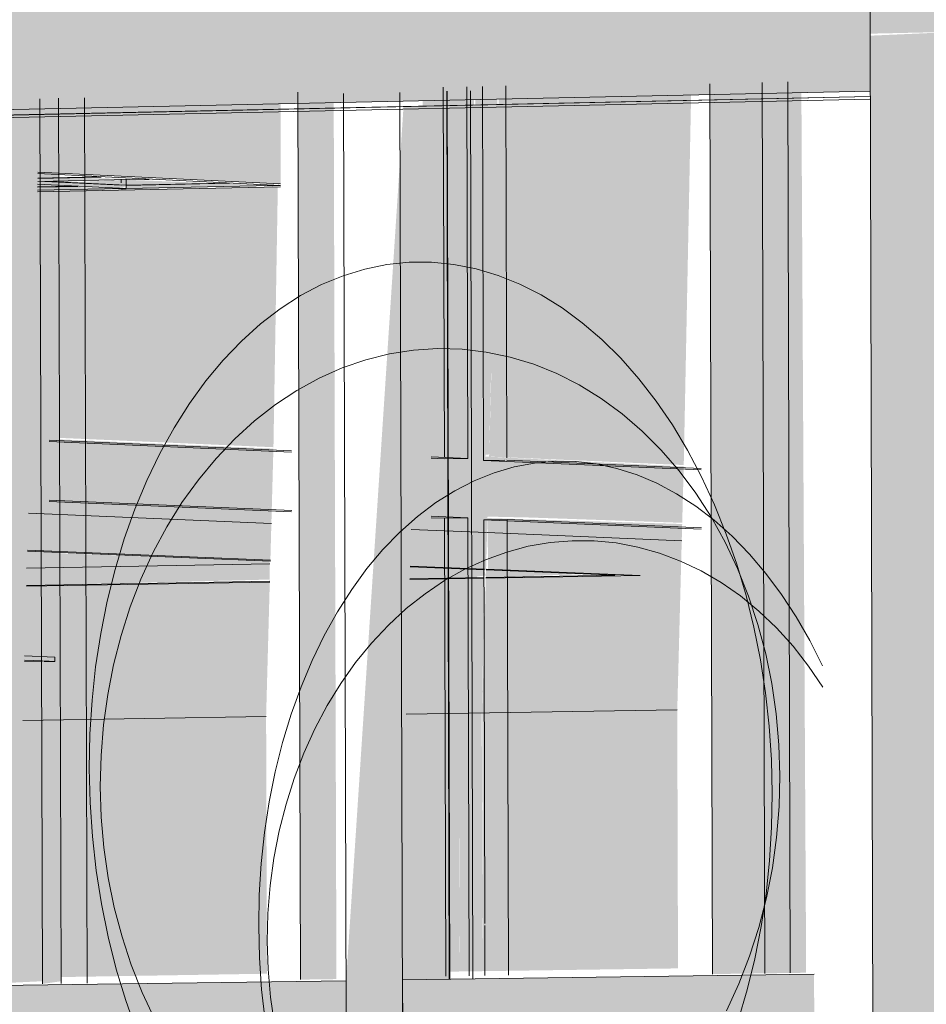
# Model space of a CAD drawing. Header units: metres. Extents: x -29 to 486, y -1 to 6.
# Tile 88 of 165: x 169.391521 to 169.391926, y 0.704276 to 0.704715. Entities that reach past the tile are written whole.
import ezdxf

# ---------------------------------------------------------------- set-up
doc = ezdxf.new("R2010")
doc.units = ezdxf.units.M
for name, color, linetype, lineweight in [('A-CLNG', 13, 'Continuous', 18), ('A-GLAZ-CURT', 52, 'Continuous', 18), ('A-GLAZ-CWMG', 51, 'Continuous', 18), ('E-LITE-EQPM', 33, 'Continuous', 9)]:
    doc.layers.add(name, color=color, linetype=linetype, lineweight=lineweight)

msp = doc.modelspace()

# ---------------------------------------------------------------- hatches: boundary and pattern name
at = {"layer": 'A-GLAZ-CURT', "lineweight": 9, "transparency": 33554471}
h = msp.add_hatch(color=256, dxfattribs=at)
h.paths.add_polyline_path([(169.39171167, 0.70446642), (169.39171872, 0.70446764), (169.39171864, 0.70447056), (169.39171165, 0.70447085), (169.39171166, 0.70446722)], flags=0)
h.paths.add_polyline_path([(169.39172619, 0.70474442), (169.39172579, 0.70478123), (169.39171907, 0.7047816), (169.39171981, 0.70474476), (169.39172576, 0.70474444)], flags=0)
h.paths.add_polyline_path([(169.39172591, 0.70478974), (169.39172702, 0.70489263), (169.39174189, 0.70489263), (169.39182414, 0.70488769), (169.39182411, 0.70490717), (169.39170386, 0.70490406), (169.39170419, 0.70489489), (169.39172, 0.70489394), (169.39171965, 0.70479008), (169.3917256, 0.70478975)], flags=0)
h.paths.add_polyline_path([(169.39164136, 0.70489866), (169.39164103, 0.70490244), (169.39160706, 0.70490072), (169.39164093, 0.70489869)], flags=0)
h.paths.add_polyline_path([(169.39154677, 0.70498596), (169.3916436, 0.70498862), (169.39164409, 0.70501248), (169.39154737, 0.70500978), (169.39154719, 0.70500272)], flags=0)
h.paths.add_polyline_path([(169.39175575, 0.7049917), (169.3918267, 0.70499365), (169.39182711, 0.70501759), (169.39170658, 0.70501423), (169.39170709, 0.70500004), (169.39174299, 0.70499965), (169.3917496, 0.70499819), (169.39175587, 0.70499656), (169.39175578, 0.7049929)], flags=0)
h = msp.add_hatch(color=256, dxfattribs=at)
h.paths.add_polyline_path([(169.39186516, 0.70420678), (169.39186502, 0.7042573), (169.39183031, 0.70425585), (169.39183045, 0.70420782), (169.39185381, 0.70420712)], flags=0)
h.paths.add_polyline_path([(169.39166273, 0.70421295), (169.39166256, 0.70425468), (169.39164656, 0.70425446), (169.39164668, 0.70421343), (169.39166256, 0.70421295)], flags=0)
h.paths.add_polyline_path([(169.39164646, 0.70428744), (169.39166251, 0.70428767), (169.39166128, 0.70468346), (169.3916453, 0.70468312), (169.39164646, 0.70428767)], flags=0)
h.paths.add_polyline_path([(169.39183022, 0.70428991), (169.39186492, 0.70429041), (169.39186379, 0.70468768), (169.39182908, 0.70468692), (169.39183021, 0.70429283)], flags=0)
h.paths.add_polyline_path([(169.39164514, 0.70473684), (169.39166119, 0.7047372), (169.39166028, 0.70490206), (169.39164466, 0.70490166), (169.39164514, 0.7047376)], flags=0)
h.paths.add_polyline_path([(169.39182893, 0.70474082), (169.39186364, 0.70474178), (169.39186285, 0.70501834), (169.39182814, 0.70501637), (169.39182892, 0.70474178)], flags=0)
h.paths.add_polyline_path([(169.39166056, 0.70495328), (169.39166028, 0.70501289), (169.39164433, 0.70501245), (169.3916445, 0.7049543), (169.39166028, 0.7049533)], flags=0)
h = msp.add_hatch(color=256, dxfattribs=at)
h.paths.add_polyline_path([(169.39153153, 0.7042167), (169.39153142, 0.70425263), (169.39149642, 0.70425216), (169.39149652, 0.70421774), (169.39152013, 0.70421704)], flags=0)
h.paths.add_polyline_path([(169.39149632, 0.70428503), (169.39153132, 0.70428673), (169.39153014, 0.70468024), (169.39149514, 0.70467948), (169.39149595, 0.70441092), (169.39149595, 0.70441069), (169.39149632, 0.70428638)], flags=0)
h.paths.add_polyline_path([(169.39149498, 0.70473303), (169.39152998, 0.70473383), (169.39152916, 0.70500877), (169.39149415, 0.70500778), (169.39149497, 0.70473487)], flags=0)
h = msp.add_hatch(color=256, dxfattribs=at)
h.paths.add_polyline_path([(169.39171767, 0.7042131), (169.39171684, 0.70425796), (169.39171048, 0.70425765), (169.39171076, 0.70421331), (169.39171684, 0.70421312)], flags=0)
h.paths.add_polyline_path([(169.39171038, 0.70429097), (169.39171744, 0.70429107), (169.39171685, 0.7044062), (169.39171004, 0.70440609), (169.39171037, 0.70429539)], flags=0)
h.paths.add_polyline_path([(169.39182454, 0.70494356), (169.39182646, 0.70499364), (169.39175575, 0.7049917), (169.3917538, 0.70494798), (169.39182415, 0.70494359)], flags=0)
h.paths.add_polyline_path([(169.39164178, 0.70495499), (169.39164343, 0.70498861), (169.39154677, 0.70498596), (169.39154514, 0.70496103), (169.39164151, 0.70495501)], flags=0)
at = {"layer": 'A-GLAZ-CURT', "transparency": 33554471}
h = msp.add_hatch(color=256, dxfattribs=at)
h.paths.add_polyline_path([(169.3915369, 0.70450245), (169.39153762, 0.7045284), (169.3915261, 0.7045289), (169.39152632, 0.70450289), (169.39153519, 0.70450252)], flags=0)
h.paths.add_polyline_path([(169.39153631, 0.70489886), (169.39154784, 0.70489916), (169.39154882, 0.70494806), (169.39153769, 0.70494875), (169.39153637, 0.70490082)], flags=0)
at = {"layer": 'A-GLAZ-CURT', "lineweight": 9, "transparency": 33554471}
h = msp.add_hatch(color=256, dxfattribs=at)
h.paths.add_polyline_path([(169.39171004, 0.70440609), (169.3917171, 0.7044062), (169.39171864, 0.70446654), (169.39171167, 0.70446642), (169.39171021, 0.70441242)], flags=0)
h.paths.add_polyline_path([(169.39171883, 0.70447053), (169.39172044, 0.70449411), (169.39174802, 0.70449351), (169.39181674, 0.70449113), (169.3918174, 0.70451624), (169.39172019, 0.70452112), (169.39172403, 0.70468639), (169.39171758, 0.70468625), (169.39171315, 0.70452142), (169.39169674, 0.70452123), (169.3916967, 0.70449568), (169.39171241, 0.70449398), (169.39171269, 0.70447078), (169.39171876, 0.70447053)], flags=0)
h.paths.add_polyline_path([(169.39163369, 0.70449835), (169.39163439, 0.7045242), (169.39153762, 0.7045284), (169.39153775, 0.70450241), (169.39163206, 0.70449842)], flags=0)
h.paths.add_polyline_path([(169.39171902, 0.70473973), (169.39172607, 0.70473989), (169.39172576, 0.70474444), (169.39171915, 0.70474479), (169.39171902, 0.70473987)], flags=0)
h.paths.add_polyline_path([(169.39154784, 0.70489916), (169.39166072, 0.70490265), (169.39166006, 0.70491663), (169.39165819, 0.70491787), (169.39165897, 0.70491968), (169.39166122, 0.7049208), (169.39166146, 0.70494108), (169.39154919, 0.70494804), (169.39154796, 0.70490367)], flags=0)
h.paths.add_polyline_path([(169.39170704, 0.70490327), (169.39182774, 0.70490638), (169.39182838, 0.70493074), (169.39170798, 0.7049382), (169.39170814, 0.70492096), (169.39173792, 0.70492123), (169.3917937, 0.70491668), (169.39179245, 0.70491487), (169.3917073, 0.70491299), (169.39170711, 0.70490613)], flags=0)
h = msp.add_hatch(color=256, dxfattribs=at)
h.paths.add_polyline_path([(169.39171315, 0.70452142), (169.39171758, 0.70468625), (169.39170118, 0.70468589), (169.39169749, 0.7045221)], flags=0)
h.paths.add_polyline_path([(169.39163441, 0.70452485), (169.39163636, 0.70464095), (169.39152913, 0.70463871), (169.39152714, 0.70452951), (169.39163286, 0.70452491)], flags=0)
h.paths.add_polyline_path([(169.39148265, 0.70453145), (169.39148384, 0.70457432), (169.39143828, 0.70457342), (169.39143716, 0.70453342), (169.39148092, 0.70453152)], flags=0)
h.paths.add_polyline_path([(169.39148386, 0.70457472), (169.39148561, 0.7046378), (169.39144004, 0.70463632), (169.39143851, 0.70457678), (169.39148226, 0.70457479)], flags=0)
h.paths.add_polyline_path([(169.3916376, 0.70464222), (169.39163768, 0.70468451), (169.39153033, 0.70468219), (169.39152937, 0.70464749), (169.3916364, 0.70464228)], flags=0)
h.paths.add_polyline_path([(169.39148594, 0.70464961), (169.39148681, 0.70468124), (169.39144127, 0.70468025), (169.39144078, 0.70465007), (169.39147342, 0.70465022), (169.39148457, 0.70464967)], flags=0)
h.paths.add_polyline_path([(169.39144275, 0.70473346), (169.39148829, 0.7047345), (169.39148788, 0.70475715), (169.39144348, 0.70475952), (169.39144282, 0.70473575)], flags=0)
h.paths.add_polyline_path([(169.3915318, 0.70473548), (169.39164022, 0.7047387), (169.39163962, 0.70474904), (169.39153233, 0.70475477), (169.39153185, 0.70473729)], flags=0)
h.paths.add_polyline_path([(169.39170262, 0.70473936), (169.39171902, 0.70473987), (169.39171915, 0.70474479), (169.39170279, 0.70474567), (169.39170266, 0.70474079)], flags=0)
at = {"layer": 'A-GLAZ-CURT', "transparency": 33554471}
h = msp.add_hatch(color=256, dxfattribs=at)
h.paths.add_polyline_path([(169.39172017, 0.70452047), (169.39173063, 0.70452164), (169.39173446, 0.70468661), (169.39172463, 0.7046864), (169.39172018, 0.70452066)], flags=0)
h.paths.add_polyline_path([(169.39172607, 0.70473989), (169.39173653, 0.70474127), (169.39173616, 0.70474389), (169.39172619, 0.70474442), (169.39172611, 0.70474127)], flags=0)
at = {"layer": 'A-GLAZ-CURT', "lineweight": 9, "transparency": 33554471}
h = msp.add_hatch(color=256, dxfattribs=at)
h.paths.add_polyline_path([(169.39181742, 0.70451689), (169.39182083, 0.70468849), (169.39173506, 0.70468663), (169.39173061, 0.70452066), (169.39181579, 0.70451696)], flags=0)
h.paths.add_polyline_path([(169.3917365, 0.70474013), (169.39178519, 0.70474127), (169.39173658, 0.70474305), (169.39173653, 0.70474127)], flags=0)
h = msp.add_hatch(color=256, dxfattribs=at)
h.paths.add_polyline_path([(169.39171286, 0.70428763), (169.39171307, 0.70428763), (169.39171286, 0.70429227)], flags=0)
h.paths.add_polyline_path([(169.39186492, 0.70429041), (169.39187202, 0.70429051), (169.39186986, 0.70468782), (169.39186379, 0.70468768), (169.39186492, 0.70429283)], flags=0)
h = msp.add_hatch(color=256, dxfattribs=at)
h.paths.add_polyline_path([(169.39131282, 0.70403261), (169.39131316, 0.70403261), (169.39128524, 0.70424957), (169.3913081, 0.70424917), (169.39166693, 0.70425401), (169.39166756, 0.70403956), (169.39171357, 0.7040408), (169.39171316, 0.70425465), (169.39187565, 0.70425779), (169.39187556, 0.70428992), (169.39171292, 0.70428762), (169.39173978, 0.70467773), (169.39131086, 0.7046685), (169.39131282, 0.70403749)], flags=0)
h.paths.add_polyline_path([(169.39128441, 0.70428156), (169.3913112, 0.7046685), (169.39169243, 0.70467671), (169.39166683, 0.70428697), (169.39128525, 0.70428157)], flags=0)
for points in [[(169.39153132, 0.70428553), (169.39153973, 0.70428673), (169.39153832, 0.70468043), (169.39153014, 0.70468024), (169.39153132, 0.70428638)], [(169.39172916, 0.70446673), (169.39177315, 0.70446829), (169.39172915, 0.70447012), (169.39172916, 0.70446752)]]:
    msp.add_hatch(color=256, dxfattribs=at).paths.add_polyline_path(points, flags=0)
h = msp.add_hatch(color=256, dxfattribs=at)
h.paths.add_polyline_path([(169.39143828, 0.70457342), (169.3914698, 0.70457464), (169.39143829, 0.704576), (169.39143828, 0.70457354)], flags=0)
h.paths.add_polyline_path([(169.39144005, 0.70463685), (169.39148562, 0.70463881), (169.39148562, 0.70463941), (169.39144006, 0.70464137), (169.39144006, 0.70463726)], flags=0)
h.paths.add_polyline_path([(169.39152913, 0.70463871), (169.39163406, 0.70464158), (169.39156875, 0.70464408), (169.39156876, 0.70464022), (169.39156182, 0.7046404), (169.39152914, 0.70464136), (169.39152914, 0.70463902)], flags=0)
h.paths.add_polyline_path([(169.39163758, 0.70464157), (169.3916364, 0.70464228), (169.39163638, 0.70464163)], flags=0)
h.paths.add_polyline_path([(169.39148592, 0.70464895), (169.39148594, 0.70464961), (169.39145188, 0.7046503), (169.3914734, 0.70464956), (169.39148455, 0.70464902)], flags=0)
h = msp.add_hatch(color=256, dxfattribs=at)
h.paths.add_polyline_path([(169.39148565, 0.70463941), (169.39148565, 0.70464105), (169.39148434, 0.70464228), (169.39148574, 0.70464306), (169.39148573, 0.70464394), (169.39144019, 0.70464186), (169.39144051, 0.70464136), (169.39144599, 0.70464132), (169.39148425, 0.70463947)], flags=0)
h.paths.add_polyline_path([(169.39156643, 0.70464017), (169.39156876, 0.70464136), (169.39156876, 0.7046417), (169.39154207, 0.70464349), (169.39157696, 0.70464436), (169.3915395, 0.70464507), (169.39152925, 0.70464437), (169.39152922, 0.70464197), (169.39156543, 0.70464022)], flags=0)
h.paths.add_polyline_path([(169.39148578, 0.70464408), (169.39148465, 0.70464579), (169.39148585, 0.70464644), (169.39148584, 0.70464794), (169.39144029, 0.70464578), (169.39144063, 0.70464535), (169.39146548, 0.70464506), (169.3914844, 0.70464414)], flags=0)
h.paths.add_polyline_path([(169.39148591, 0.70464879), (169.39148592, 0.70464895), (169.39144878, 0.70464968), (169.3914734, 0.7046494), (169.39148454, 0.70464886)], flags=0)
h = msp.add_hatch(color=256, dxfattribs=at)
h.paths.add_polyline_path([(169.39143347, 0.70440156), (169.39147906, 0.7044023), (169.39147938, 0.70441361), (169.39143378, 0.70441241), (169.39143362, 0.70440667)], flags=0)
h.paths.add_polyline_path([(169.39152262, 0.70440302), (169.39163114, 0.70440479), (169.39163278, 0.70446504), (169.39152428, 0.70446314), (169.39152454, 0.70443172), (169.39153692, 0.70443092), (169.39153687, 0.70442935), (169.39152332, 0.70442855), (169.39152277, 0.70440852)], flags=0)
h.paths.add_polyline_path([(169.39169363, 0.70440582), (169.39171004, 0.70440609), (169.39171167, 0.70446642), (169.39169525, 0.70446613), (169.3916938, 0.70441208)], flags=0)
h.paths.add_polyline_path([(169.39147938, 0.70441381), (169.3914797, 0.70442893), (169.39144912, 0.70443092), (169.39144915, 0.70443201), (169.39147991, 0.70443281), (169.39148073, 0.70446237), (169.39143515, 0.70446157), (169.39143462, 0.70441553), (169.3914773, 0.70441389)], flags=0)
h.paths.add_polyline_path([(169.39147981, 0.70442905), (169.39147971, 0.70442909), (169.39147971, 0.70442905)], flags=0)
h.paths.add_polyline_path([(169.39171178, 0.70447082), (169.39171243, 0.70449502), (169.39169602, 0.70449465), (169.39169598, 0.70447147)], flags=0)
h.paths.add_polyline_path([(169.39163303, 0.70447407), (169.39163369, 0.70449835), (169.39152538, 0.70450293), (169.39152558, 0.7044785), (169.39163133, 0.70447414)], flags=0)
h.paths.add_polyline_path([(169.39148123, 0.70448033), (169.39148191, 0.70450477), (169.39143641, 0.7045067), (169.39143668, 0.70448217), (169.39147935, 0.70448041)], flags=0)
at = {"layer": 'A-GLAZ-CURT', "transparency": 33554471}
h = msp.add_hatch(color=256, dxfattribs=at)
h.paths.add_polyline_path([(169.3917171, 0.7044062), (169.39172754, 0.70440637), (169.3917283, 0.70446671), (169.39171873, 0.70446654), (169.39171728, 0.70441257)], flags=0)
h.paths.add_polyline_path([(169.39172925, 0.7044701), (169.3917299, 0.70449428), (169.39171945, 0.70449369), (169.39171974, 0.70447049), (169.39172918, 0.7044701)], flags=0)
at = {"layer": 'A-GLAZ-CURT', "lineweight": 9, "transparency": 33554471}
h = msp.add_hatch(color=256, dxfattribs=at)
h.paths.add_polyline_path([(169.39172754, 0.70440637), (169.39181453, 0.7044078), (169.39181672, 0.7044906), (169.39172987, 0.70449326), (169.39173016, 0.70447006), (169.39178664, 0.70446773), (169.39172916, 0.70446673), (169.39172771, 0.70441278)], flags=0)
h.paths.add_polyline_path([(169.39178731, 0.70446744), (169.39178664, 0.70446773), (169.39178736, 0.70446744)], flags=0)
h = msp.add_hatch(color=256, dxfattribs=at)
h.paths.add_polyline_path([(169.39143515, 0.70446157), (169.39148073, 0.70446317), (169.39148068, 0.70448043), (169.39143509, 0.70448232), (169.39143515, 0.70446237)], flags=0)
h.paths.add_polyline_path([(169.39152428, 0.70446314), (169.39163278, 0.70446583), (169.39163275, 0.70447412), (169.39152424, 0.70447809), (169.39152428, 0.70446393)], flags=0)
h.paths.add_polyline_path([(169.39169525, 0.70446613), (169.39171166, 0.70446764), (169.39171165, 0.70447085), (169.39169524, 0.70447094), (169.39169525, 0.70446693)], flags=0)
at = {"layer": 'A-GLAZ-CURT', "transparency": 33554471}
msp.add_hatch(color=256, dxfattribs=at).paths.add_polyline_path([(169.39171873, 0.70446654), (169.39172916, 0.70446764), (169.39172839, 0.70447015), (169.39171871, 0.70447055), (169.39171872, 0.70446734)], flags=0)
at = {"layer": 'A-GLAZ-CURT', "lineweight": 9, "transparency": 33554471}
h = msp.add_hatch(color=256, dxfattribs=at)
h.paths.add_polyline_path([(169.39147986, 0.70442891), (169.39147977, 0.70442904), (169.39147976, 0.70442892)], flags=0)
h.paths.add_polyline_path([(169.39147987, 0.70442908), (169.39147991, 0.70443213), (169.39144915, 0.70443201), (169.39144916, 0.70443011), (169.39147977, 0.70442908)], flags=0)
h.paths.add_polyline_path([(169.39153693, 0.70442934), (169.39153692, 0.70443123), (169.39152341, 0.70443142), (169.39152413, 0.70442926), (169.39153557, 0.70442935)], flags=0)
h = msp.add_hatch(color=256, dxfattribs=at)
h.paths.add_polyline_path([(169.39171076, 0.70416081), (169.39171069, 0.70418349), (169.39169427, 0.70418396), (169.39169529, 0.70416124), (169.39170032, 0.7041611)], flags=0)
h.paths.add_polyline_path([(169.39163185, 0.70416299), (169.39163176, 0.70416487), (169.39159182, 0.7041641), (169.39163185, 0.70416299)], flags=0)
h.paths.add_polyline_path([(169.39171061, 0.70421281), (169.39171047, 0.70425787), (169.39169406, 0.70425765), (169.39169529, 0.70421327)], flags=0)
h.paths.add_polyline_path([(169.3916317, 0.70421518), (169.39163158, 0.7042568), (169.39152306, 0.70425533), (169.39152326, 0.70421843), (169.39162923, 0.70421525)], flags=0)
h.paths.add_polyline_path([(169.39147961, 0.70421974), (169.39147951, 0.70425474), (169.39143392, 0.70425412), (169.39143418, 0.7042211), (169.39147694, 0.70421982)], flags=0)
h.paths.add_polyline_path([(169.39143382, 0.70428704), (169.39147941, 0.70428769), (169.39147906, 0.7044023), (169.39143347, 0.70440156), (169.39143381, 0.70428904)], flags=0)
h.paths.add_polyline_path([(169.39152296, 0.70428831), (169.39163148, 0.70429008), (169.39163114, 0.70440479), (169.39152262, 0.70440302), (169.39152296, 0.70428904)], flags=0)
h.paths.add_polyline_path([(169.39169396, 0.70429073), (169.39171038, 0.70429097), (169.39171004, 0.70440609), (169.39169363, 0.70440582), (169.39169395, 0.70429539)], flags=0)
at = {"layer": 'A-GLAZ-CURT', "transparency": 33554471}
h = msp.add_hatch(color=256, dxfattribs=at)
h.paths.add_polyline_path([(169.39171782, 0.7041602), (169.39172826, 0.70416081), (169.39172728, 0.70418302), (169.39171775, 0.70418329), (169.39171782, 0.70416033)], flags=0)
h.paths.add_polyline_path([(169.39172811, 0.70421229), (169.39172728, 0.7042581), (169.39171754, 0.70425765), (169.39171782, 0.70421259), (169.39172728, 0.70421231)], flags=0)
h.paths.add_polyline_path([(169.39171744, 0.70429107), (169.39172788, 0.70429122), (169.39172728, 0.70440637), (169.3917171, 0.7044062), (169.39171743, 0.70429538)], flags=0)
at = {"layer": 'A-GLAZ-CURT', "lineweight": 9, "transparency": 33554471}
h = msp.add_hatch(color=256, dxfattribs=at)
h.paths.add_polyline_path([(169.39181524, 0.70415792), (169.39181514, 0.7041805), (169.39172819, 0.70418299), (169.39172826, 0.70416032), (169.39181514, 0.70415792)], flags=0)
h.paths.add_polyline_path([(169.3918151, 0.70420968), (169.39181495, 0.70425929), (169.39172797, 0.70425765), (169.39172826, 0.70421228), (169.39181258, 0.70420975)], flags=0)
h.paths.add_polyline_path([(169.39172788, 0.70429122), (169.39181486, 0.70429245), (169.39181453, 0.7044078), (169.39172754, 0.70440637), (169.39172786, 0.70429538)], flags=0)
at = {"layer": 'A-GLAZ-CWMG', "lineweight": 9}
for points in [[(169.39190057, 0.70470924), (169.39194103, 0.70471013), (169.39193899, 0.70540779), (169.39189859, 0.70540637), (169.39190056, 0.70471195)], [(169.39190254, 0.70401251), (169.391943, 0.70401287), (169.39194096, 0.70471013), (169.39190057, 0.70470834), (169.39190253, 0.70401625)]]:
    msp.add_hatch(color=256, dxfattribs=at).paths.add_polyline_path(points, flags=0)
at = {"layer": 'A-GLAZ-CWMG'}
msp.add_hatch(color=256, dxfattribs=at).paths.add_polyline_path([(169.39127728, 0.70467017), (169.39190064, 0.70468361), (169.39190049, 0.70473486), (169.39127712, 0.70472081), (169.39127727, 0.70467393)], flags=0)
at = {"layer": 'E-LITE-EQPM', "transparency": 33554484}
for points in [[(169.39152913, 0.70464488), (169.39153938, 0.70464622), (169.39152912, 0.70464588)], [(169.39156875, 0.70464171), (169.39156875, 0.70464408), (169.39154397, 0.70464292), (169.39156643, 0.70464182)]]:
    msp.add_hatch(color=256, dxfattribs=at).paths.add_polyline_path(points, flags=0)

# ---------------------------------------------------------------- linework, layer by layer
at = {"layer": 'A-CLNG', "lineweight": 9}
for p, q in [((169.39152937, 0.70464749), (169.3916376, 0.70464222)), ((169.39163757, 0.70464097), (169.39152913, 0.70463871)), ((169.39163348, 0.70449084), (169.39152517, 0.70449539)), ((169.39172947, 0.70448681), (169.39169585, 0.70448822)), ((169.39181652, 0.70448316), (169.3917297, 0.7044868)), ((169.39152471, 0.70447854), (169.39163303, 0.70447407)), ((169.39163304, 0.70447444), (169.39152472, 0.70447891)), ((169.39152426, 0.70447098), (169.39163276, 0.7044729)), ((169.3916954, 0.7044715), (169.3917285, 0.70447013)), ((169.39172852, 0.7044705), (169.39169541, 0.70447186)), ((169.39169524, 0.70446583), (169.39172828, 0.70446641)), ((169.3917283, 0.70446671), (169.39169525, 0.70446613)), ((169.39172915, 0.70446642), (169.39179803, 0.70446763)), ((169.39178664, 0.70446773), (169.39172916, 0.70446673)), ((169.39172925, 0.7044701), (169.39178664, 0.70446773)), ((169.39179803, 0.70446763), (169.39172926, 0.70447047)), ((169.39152427, 0.70446283), (169.39163277, 0.70446473)), ((169.39163278, 0.70446504), (169.39152428, 0.70446314)), ((169.39169363, 0.70440582), (169.39181453, 0.7044078)), ((169.39152262, 0.70440302), (169.39163114, 0.70440479))]:
    msp.add_line(p, q, dxfattribs=at)
at = {"layer": 'A-GLAZ-CURT', "lineweight": 9}
for p, q in [((169.39173804, 0.70468597), (169.39173852, 0.70452009)), ((169.39186495, 0.7042904), (169.39186382, 0.7046877)), ((169.39171018, 0.70468536), (169.39171066, 0.70452032)), ((169.3917117, 0.70468354), (169.39171286, 0.70428763)), ((169.39172109, 0.70451987), (169.39172061, 0.70468558)), ((169.39172338, 0.70428778), (169.39172223, 0.70468377)), ((169.3917281, 0.70451892), (169.39172762, 0.70468574)), ((169.3919005, 0.70468121), (169.39131086, 0.70466852)), ((169.39132778, 0.70466769), (169.39190043, 0.70468)), ((169.39153136, 0.70428553), (169.39153018, 0.70468024)), ((169.39155008, 0.70468068), (169.39155125, 0.70428582)), ((169.39153434, 0.70452798), (169.39164247, 0.70452328)), ((169.39164245, 0.70452263), (169.39153431, 0.70452733)), ((169.39171066, 0.70451967), (169.39170471, 0.70451993)), ((169.39170473, 0.70452058), (169.39172109, 0.70451987)), ((169.39171066, 0.70451967), (169.39172109, 0.70451987)), ((169.39173757, 0.70451909), (169.3917281, 0.70451892)), ((169.39173853, 0.70451911), (169.39182521, 0.70451534)), ((169.39182518, 0.7045147), (169.3917281, 0.70451892)), ((169.39153439, 0.7045006), (169.39164252, 0.70449603)), ((169.39164255, 0.70449666), (169.39153442, 0.70450123)), ((169.39170479, 0.7044934), (169.39171074, 0.70449315)), ((169.39172117, 0.70449334), (169.39170481, 0.70449403)), ((169.39171074, 0.70449315), (169.39172117, 0.70449334)), ((169.39171074, 0.70449315), (169.39171133, 0.70428897)), ((169.39172176, 0.70428912), (169.39172117, 0.70449334)), ((169.39172818, 0.70449242), (169.3917386, 0.7044926)), ((169.3917287, 0.70431252), (169.39172818, 0.70449242)), ((169.39172818, 0.70449242), (169.39173856, 0.70449198)), ((169.39173858, 0.70449198), (169.39182526, 0.70448832)), ((169.39182528, 0.70448894), (169.3917386, 0.7044926)), ((169.3917386, 0.7044926), (169.39173919, 0.70428937)), ((169.39172877, 0.70428922), (169.3917287, 0.7043116))]:
    msp.add_line(p, q, dxfattribs=at)
at = {"layer": 'A-GLAZ-CWMG', "lineweight": 9}
for p, q in [((169.39189859, 0.70540637), (169.39190057, 0.70470924)), ((169.39190049, 0.70473486), (169.39190064, 0.70468361)), ((169.39190057, 0.70470924), (169.39190254, 0.70401251)), ((169.39182908, 0.70468692), (169.39183022, 0.70428991)), ((169.39185239, 0.70468745), (169.39185353, 0.70429024)), ((169.39127728, 0.70467017), (169.39190064, 0.70468361)), ((169.3916453, 0.70468312), (169.39164646, 0.70428744)), ((169.39166567, 0.70468252), (169.39166688, 0.70427097)), ((169.39169204, 0.70427131), (169.39169084, 0.70468307)), ((169.39171191, 0.70468354), (169.39171307, 0.70428763)), ((169.3913112, 0.7046685), (169.3919005, 0.70468119)), ((169.39153973, 0.70428565), (169.39153856, 0.70468043)), ((169.39166683, 0.70428697), (169.39128441, 0.70428156)), ((169.39166683, 0.70428697), (169.39166693, 0.70425496)), ((169.39187556, 0.70428992), (169.39169199, 0.70428732)), ((169.39169209, 0.7042553), (169.39169199, 0.70428732))]:
    msp.add_line(p, q, dxfattribs=at)
at = {"layer": 'E-LITE-EQPM'}
for p, q in [((169.39163758, 0.70464157), (169.39152935, 0.70464684)), ((169.39152935, 0.70464684), (169.39163758, 0.70464157)), ((169.39152935, 0.70464684), (169.39163758, 0.70464157)), ((169.3916376, 0.70464222), (169.39152937, 0.70464749)), ((169.39156876, 0.70464022), (169.39152922, 0.70464213)), ((169.39152925, 0.70464485), (169.39155565, 0.7046454)), ((169.39155565, 0.7046454), (169.39152925, 0.70464485)), ((169.39155763, 0.70464531), (169.39152925, 0.70464471)), ((169.39152925, 0.70464471), (169.39155763, 0.70464531)), ((169.39157696, 0.70464436), (169.39152926, 0.70464336)), ((169.39156643, 0.70464166), (169.39153249, 0.7046433)), ((169.39153249, 0.7046433), (169.39156643, 0.70464166)), ((169.39153489, 0.70464335), (169.39156876, 0.7046417)), ((169.39156876, 0.7046417), (169.39153489, 0.70464335)), ((169.39156642, 0.7046444), (169.39156643, 0.70464276)), ((169.39156876, 0.7046417), (169.39156875, 0.7046444)), ((169.39161475, 0.70464253), (169.39156875, 0.70464157)), ((169.39156875, 0.70464157), (169.39161475, 0.70464253)), ((169.39156876, 0.7046417), (169.39161278, 0.70464262)), ((169.39161278, 0.70464262), (169.39156876, 0.7046417)), ((169.39157695, 0.70464422), (169.39157893, 0.70464426)), ((169.39152913, 0.70463871), (169.39163757, 0.70464097)), ((169.39152914, 0.70464088), (169.39154512, 0.70464121)), ((169.39154512, 0.70464121), (169.39152914, 0.70464088)), ((169.39154709, 0.70464111), (169.39152914, 0.70464074)), ((169.39152914, 0.70464074), (169.39154709, 0.70464111)), ((169.39156643, 0.70464017), (169.39152915, 0.70463939)), ((169.39156643, 0.70464003), (169.39156876, 0.70464008)), ((169.39156876, 0.70464008), (169.39156643, 0.70464003)), ((169.39156876, 0.70464008), (169.39156643, 0.70464003)), ((169.39156876, 0.70464022), (169.39156876, 0.7046417)), ((169.39163406, 0.70464158), (169.39156876, 0.70464022)), ((169.39163406, 0.70464145), (169.39163758, 0.70464152)), ((169.39163758, 0.70464152), (169.39163406, 0.70464145)), ((169.39163758, 0.70464152), (169.39163406, 0.70464145)), ((169.39152341, 0.70443176), (169.39153692, 0.70443123)), ((169.39153693, 0.70442934), (169.39153692, 0.70443123)), ((169.39153145, 0.70442939), (169.3915234, 0.70442925)), ((169.39153147, 0.70442955), (169.39152342, 0.70442987)), ((169.39153204, 0.70442926), (169.39153693, 0.70442934)), ((169.39153693, 0.70442934), (169.39153205, 0.70442953))]:
    msp.add_line(p, q, dxfattribs=at)
for points in [[(169.39185689, 0.70437037, 0), (169.39185652, 0.70438541, 0), (169.39185552, 0.70440041, 0), (169.39185387, 0.70441531, 0), (169.3918516, 0.70443004, 0), (169.3918487, 0.70444455, 0), (169.39184519, 0.70445877, 0), (169.39184109, 0.70447264, 0), (169.39183641, 0.70448611, 0), (169.39183117, 0.70449911, 0), (169.39182539, 0.7045116, 0), (169.3918191, 0.70452351, 0), (169.39181233, 0.7045348, 0), (169.39180509, 0.70454543, 0), (169.39179742, 0.70455533, 0), (169.39178936, 0.70456448, 0), (169.39178093, 0.70457283, 0), (169.39177218, 0.70458035, 0), (169.39176313, 0.704587, 0), (169.39175383, 0.70459275, 0), (169.39174432, 0.70459758, 0), (169.39173463, 0.70460147, 0), (169.39172481, 0.7046044, 0), (169.3917149, 0.70460635, 0), (169.39170494, 0.70460731, 0), (169.39169497, 0.70460729, 0), (169.39168505, 0.70460627, 0), (169.3916752, 0.70460427, 0), (169.39166547, 0.70460128, 0), (169.39165591, 0.70459733, 0), (169.39164655, 0.70459242, 0), (169.39163744, 0.70458658, 0), (169.39162861, 0.70457982, 0), (169.39162011, 0.70457219, 0), (169.39161197, 0.70456371, 0), (169.39160423, 0.70455441, 0), (169.39159692, 0.70454434, 0), (169.39159007, 0.70453354, 0), (169.39158372, 0.70452205, 0), (169.39157788, 0.70450993, 0), (169.3915726, 0.70449723, 0), (169.39156788, 0.704484, 0), (169.39156376, 0.70447029, 0), (169.39156025, 0.70445618, 0), (169.39155736, 0.70444172, 0), (169.39155511, 0.70442697, 0), (169.39155351, 0.704412, 0), (169.39155257, 0.70439687, 0), (169.39155228, 0.70438165, 0)], [(169.39186032, 0.70437842, 0), (169.39185989, 0.7043922, 0), (169.39185869, 0.70440591, 0), (169.39185672, 0.70441946, 0), (169.39185399, 0.70443278, 0), (169.39185051, 0.70444582, 0), (169.39184631, 0.70445849, 0), (169.39184141, 0.70447075, 0), (169.39183583, 0.70448251, 0), (169.39182959, 0.70449373, 0), (169.39182274, 0.70450435, 0), (169.39181531, 0.70451431, 0), (169.39180733, 0.70452356, 0), (169.39179885, 0.70453205, 0), (169.39178991, 0.70453975, 0), (169.39178056, 0.7045466, 0), (169.39177084, 0.70455259, 0), (169.3917608, 0.70455767, 0), (169.3917505, 0.70456182, 0), (169.39173999, 0.70456502, 0), (169.39172933, 0.70456726, 0), (169.39171856, 0.70456852, 0), (169.39170774, 0.7045688, 0), (169.39169693, 0.7045681, 0), (169.39168618, 0.70456642, 0), (169.39167555, 0.70456377, 0), (169.39166509, 0.70456017, 0), (169.39165485, 0.70455563, 0), (169.39164489, 0.70455018, 0), (169.39163526, 0.70454384, 0), (169.391626, 0.70453665, 0), (169.39161716, 0.70452865, 0), (169.39160879, 0.70451987, 0), (169.39160093, 0.70451037, 0), (169.39159362, 0.70450018, 0), (169.39158689, 0.70448937, 0), (169.39158078, 0.70447798, 0), (169.39157532, 0.70446607, 0), (169.39157054, 0.70445371, 0), (169.39156646, 0.70444096, 0), (169.3915631, 0.70442788, 0), (169.39156047, 0.70441454, 0), (169.3915586, 0.704401, 0), (169.3915575, 0.70438734, 0), (169.39155715, 0.70437362, 0)], [(169.39187931, 0.70442742, 0), (169.39187365, 0.7044386, 0), (169.39186754, 0.70444922, 0), (169.39186099, 0.70445922, 0), (169.39185403, 0.70446856, 0), (169.39184669, 0.70447721, 0), (169.39183901, 0.70448512, 0), (169.39183101, 0.70449225, 0), (169.39182274, 0.70449859, 0), (169.39181421, 0.7045041, 0), (169.39180548, 0.70450875, 0), (169.39179658, 0.70451252, 0), (169.39178755, 0.7045154, 0), (169.39177842, 0.70451737, 0), (169.39176925, 0.70451843, 0), (169.39176005, 0.70451856, 0), (169.39175089, 0.70451776, 0), (169.39174179, 0.70451605, 0), (169.3917328, 0.70451341, 0), (169.39172396, 0.70450987, 0), (169.3917153, 0.70450544, 0), (169.39170686, 0.70450014, 0), (169.39169869, 0.70449399, 0), (169.39169081, 0.70448701, 0), (169.39168326, 0.70447924, 0), (169.39167608, 0.7044707, 0), (169.3916693, 0.70446145, 0), (169.39166294, 0.70445151, 0), (169.39165705, 0.70444092, 0), (169.39165163, 0.70442975, 0), (169.39164672, 0.70441803, 0), (169.39164234, 0.70440581, 0), (169.39163851, 0.70439316, 0), (169.39163525, 0.70438012, 0), (169.39163256, 0.70436675, 0), (169.39163047, 0.70435312, 0), (169.39162899, 0.70433928, 0), (169.39162811, 0.7043253, 0), (169.39162784, 0.70431123, 0)], [(169.3918795, 0.70441783, 0), (169.39187309, 0.70442726, 0), (169.39186616, 0.70443609, 0), (169.39185876, 0.70444426, 0), (169.39185092, 0.70445175, 0), (169.39184268, 0.70445851, 0), (169.39183408, 0.7044645, 0), (169.39182516, 0.7044697, 0), (169.39181598, 0.70447409, 0), (169.39180657, 0.70447764, 0), (169.39179698, 0.70448033, 0), (169.39178726, 0.70448215, 0), (169.39177746, 0.7044831, 0), (169.39176764, 0.70448316, 0), (169.39175782, 0.70448234, 0), (169.39174808, 0.70448065, 0), (169.39173845, 0.70447809, 0), (169.39172898, 0.70447467, 0), (169.39171972, 0.70447041, 0), (169.39171072, 0.70446534, 0), (169.39170202, 0.70445948, 0), (169.39169366, 0.70445286, 0), (169.39168569, 0.70444551, 0), (169.39167814, 0.70443747, 0), (169.39167106, 0.70442878, 0), (169.39166447, 0.70441948, 0), (169.39165841, 0.70440963, 0), (169.39165291, 0.70439926, 0), (169.39164799, 0.70438843, 0), (169.39164369, 0.70437719, 0), (169.39164002, 0.70436561, 0), (169.39163699, 0.70435373, 0), (169.39163464, 0.70434162, 0), (169.39163295, 0.70432934, 0), (169.39163196, 0.70431694, 0), (169.39163165, 0.70430449, 0)], [(169.39155228, 0.70438165, 0), (169.39155266, 0.7043664, 0), (169.39155369, 0.7043512, 0), (169.39155538, 0.70433611, 0), (169.39155772, 0.70432119, 0), (169.39156069, 0.70430651, 0), (169.39156429, 0.70429214, 0), (169.3915685, 0.70427813, 0), (169.39157329, 0.70426455, 0)], [(169.39183643, 0.70427356, 0), (169.39184194, 0.7042855, 0), (169.39184677, 0.70429791, 0), (169.3918509, 0.70431072, 0), (169.3918543, 0.70432386, 0), (169.39185695, 0.70433727, 0), (169.39185884, 0.70435088, 0), (169.39185997, 0.70436462, 0), (169.39186032, 0.70437842, 0)], [(169.39155715, 0.70437362, 0), (169.39155758, 0.70435992, 0), (169.39155877, 0.70434629, 0), (169.39156072, 0.70433281, 0), (169.39156342, 0.70431956, 0), (169.39156686, 0.70430659, 0), (169.39157101, 0.70429397, 0), (169.39157587, 0.70428176, 0), (169.3915814, 0.70427003, 0)], [(169.39184167, 0.70426925, 0), (169.3918457, 0.70428282, 0), (169.39184912, 0.70429678, 0), (169.39185194, 0.70431108, 0), (169.39185413, 0.70432565, 0), (169.39185569, 0.70434042, 0), (169.39185661, 0.70435535, 0), (169.39185689, 0.70437037, 0)], [(169.39162784, 0.70431123, 0), (169.39162819, 0.70429714, 0), (169.39162915, 0.7042831, 0), (169.39163072, 0.70426916, 0)], [(169.39163165, 0.70430449, 0), (169.39163203, 0.70429205, 0), (169.3916331, 0.70427968, 0), (169.39163485, 0.70426745, 0)]]:
    msp.add_polyline3d(points, dxfattribs=at)

doc.saveas('drawing.dxf')
